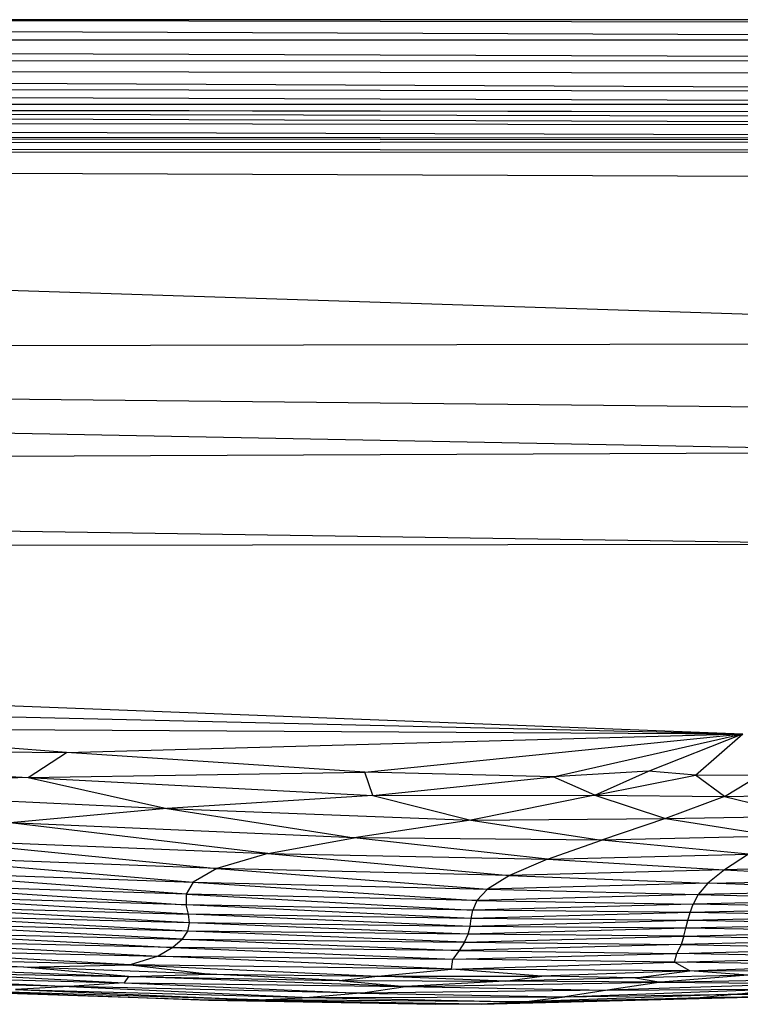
# Paper-space layout '_Posterior' of a CAD drawing. Header units: millimetres. Extents: x -1200 to 50, y -70 to 65.
# Tile 47 of 55: x -179 to -142, y -65 to -15. Entities that reach past the tile are written whole.
import ezdxf

# ---------------------------------------------------------------- set-up
doc = ezdxf.new("R2010")
doc.units = ezdxf.units.MM

psp = doc.layouts.new('_Posterior')

# ---------------------------------------------------------------- linework, layer by layer
at = {"color": 7, "linetype": 'Continuous', "lineweight": 25}
for p, q in [((-86.73, -15), (-382.73, -15)), ((-326.952, -15), (-78.277, -16.02)), ((-212.076, -15), (-78.274, -15.199)), ((-392.42, -16.021), (-78.277, -16.02)), ((-392.42, -16.021), (-78.271, -17.057)), ((-78.271, -17.057), (-392.394, -17.228)), ((-78.234, -18.733), (-392.394, -17.228)), ((-78.257, -17.855), (-392.394, -17.228)), ((-78.214, -19.336), (-392.373, -18.251)), ((-78.234, -18.733), (-392.373, -18.251)), ((-392.371, -19.274), (-78.201, -19.777)), ((-78.214, -19.336), (-392.371, -19.274)), ((-78.191, -20.423), (-392.371, -19.348)), ((-392.371, -19.348), (-78.195, -20.025)), ((-78.201, -19.777), (-392.371, -19.348)), ((-78.217, -21.063), (-392.374, -20.071)), ((-78.191, -20.423), (-392.374, -20.071)), ((-78.229, -21.184), (-392.378, -20.89)), ((-78.217, -21.063), (-392.378, -20.89)), ((-78.229, -21.184), (-392.381, -21.439)), ((-78.329, -21.69), (-392.381, -21.439)), ((-78.329, -21.69), (-392.385, -21.94)), ((-98.029, -31.425), (-392.385, -21.94)), ((-392.385, -21.94), (-78.585, -23.225)), ((-98.029, -31.425), (-388.549, -32.099)), ((-129.895, -37.013), (-388.549, -32.099)), ((-124.32, -34.92), (-388.549, -32.099)), ((-381.459, -38.111), (-129.895, -37.013)), ((-381.459, -38.111), (-134.928, -41.694)), ((-383.389, -42.104), (-134.928, -41.694)), ((-383.389, -42.104), (-142.145, -51.375)), ((-246.597, -48.948), (-142.145, -51.375)), ((-176.585, -52.322), (-193.167, -51.073)), ((-193.167, -51.073), (-142.145, -51.375)), ((-176.585, -52.322), (-142.145, -51.375)), ((-161.397, -53.322), (-142.145, -51.375)), ((-151.808, -53.565), (-142.145, -51.375)), ((-146.954, -53.274), (-142.145, -51.375)), ((-144.558, -53.479), (-142.145, -51.375)), ((-208.263, -51.971), (-178.536, -53.588)), ((-208.263, -51.971), (-176.585, -52.322)), ((-178.536, -53.588), (-176.585, -52.322)), ((-161.397, -53.322), (-176.585, -52.322)), ((-178.536, -53.588), (-193.118, -54.14)), ((-178.536, -53.588), (-161.397, -53.322)), ((-178.536, -53.588), (-171.466, -55.174)), ((-178.536, -53.588), (-160.994, -54.508)), ((-160.994, -54.508), (-161.397, -53.322)), ((-151.808, -53.565), (-161.397, -53.322)), ((-160.994, -54.508), (-151.808, -53.565)), ((-146.954, -53.274), (-151.808, -53.565)), ((-149.691, -54.501), (-151.808, -53.565)), ((-149.691, -54.501), (-146.954, -53.274)), ((-149.691, -54.501), (-144.558, -53.479)), ((-144.558, -53.479), (-146.954, -53.274)), ((-143.09, -54.568), (-144.558, -53.479)), ((-141.324, -53.485), (-144.558, -53.479)), ((-143.09, -54.568), (-141.324, -53.485)), ((-193.118, -54.14), (-171.466, -55.174)), ((-160.994, -54.508), (-171.466, -55.174)), ((-160.994, -54.508), (-149.691, -54.501)), ((-160.994, -54.508), (-156, -55.766)), ((-149.691, -54.501), (-156, -55.766)), ((-149.691, -54.501), (-146.089, -55.686)), ((-149.691, -54.501), (-143.09, -54.568)), ((-143.09, -54.568), (-146.089, -55.686)), ((-143.09, -54.568), (-138.362, -54.468)), ((-143.09, -54.568), (-139.02, -55.56)), ((-171.466, -55.174), (-179.453, -55.905)), ((-171.466, -55.174), (-161.931, -56.672)), ((-171.466, -55.174), (-156, -55.766)), ((-146.089, -55.686), (-139.02, -55.56)), ((-166.34, -57.47), (-179.453, -55.905)), ((-161.931, -56.672), (-179.453, -55.905)), ((-156, -55.766), (-161.931, -56.672)), ((-156, -55.766), (-146.089, -55.686)), ((-156, -55.766), (-149.339, -56.784)), ((-146.089, -55.686), (-149.339, -56.784)), ((-146.089, -55.686), (-140.377, -56.575)), ((-140.377, -56.575), (-149.339, -56.784)), ((-184.048, -56.733), (-168.925, -58.227)), ((-184.048, -56.733), (-166.34, -57.47)), ((-166.34, -57.47), (-161.931, -56.672)), ((-152.087, -57.76), (-161.931, -56.672)), ((-149.339, -56.784), (-161.931, -56.672)), ((-152.087, -57.76), (-149.339, -56.784)), ((-141.86, -57.493), (-149.339, -56.784)), ((-186.112, -57.565), (-170.125, -58.923)), ((-168.925, -58.227), (-186.112, -57.565)), ((-166.34, -57.47), (-168.925, -58.227)), ((-166.34, -57.47), (-154.022, -58.592)), ((-166.34, -57.47), (-152.087, -57.76)), ((-152.087, -57.76), (-141.86, -57.493)), ((-141.86, -57.493), (-143.087, -58.295)), ((-152.087, -57.76), (-154.022, -58.592)), ((-152.087, -57.76), (-143.087, -58.295)), ((-134.019, -58.106), (-143.087, -58.295)), ((-170.498, -59.542), (-186.695, -58.333)), ((-186.695, -58.333), (-170.125, -58.923)), ((-168.925, -58.227), (-170.125, -58.923)), ((-168.925, -58.227), (-155.149, -59.286)), ((-154.022, -58.592), (-168.925, -58.227)), ((-154.022, -58.592), (-155.149, -59.286)), ((-143.087, -58.295), (-154.022, -58.592)), ((-154.022, -58.592), (-143.926, -58.98)), ((-143.087, -58.295), (-143.926, -58.98)), ((-143.087, -58.295), (-134.438, -58.768)), ((-170.498, -59.542), (-186.565, -59.012)), ((-186.565, -59.012), (-170.485, -60.083)), ((-170.125, -58.923), (-170.498, -59.542)), ((-170.125, -58.923), (-155.686, -59.862)), ((-170.125, -58.923), (-155.149, -59.286)), ((-143.926, -58.98), (-155.149, -59.286)), ((-143.926, -58.98), (-144.421, -59.556)), ((-143.926, -58.98), (-134.438, -58.768)), ((-134.753, -59.33), (-143.926, -58.98)), ((-170.372, -60.562), (-186.206, -59.603)), ((-170.485, -60.083), (-186.206, -59.603)), ((-170.498, -59.542), (-170.485, -60.083)), ((-170.498, -59.542), (-155.897, -60.348)), ((-155.686, -59.862), (-170.498, -59.542)), ((-155.149, -59.286), (-155.686, -59.862)), ((-144.421, -59.556), (-155.686, -59.862)), ((-155.149, -59.286), (-144.421, -59.556)), ((-144.421, -59.556), (-144.688, -60.045)), ((-134.753, -59.33), (-144.421, -59.556)), ((-144.421, -59.556), (-134.97, -59.814)), ((-170.319, -61), (-185.889, -60.122)), ((-185.889, -60.122), (-170.372, -60.562)), ((-155.977, -60.775), (-170.485, -60.083)), ((-155.897, -60.348), (-170.485, -60.083)), ((-170.372, -60.562), (-170.485, -60.083)), ((-155.686, -59.862), (-155.897, -60.348)), ((-144.688, -60.045), (-155.897, -60.348)), ((-155.686, -59.862), (-144.688, -60.045)), ((-144.838, -60.477), (-144.688, -60.045)), ((-134.97, -59.814), (-144.688, -60.045)), ((-135.128, -60.244), (-144.688, -60.045)), ((-170.406, -61.419), (-185.753, -60.59)), ((-170.319, -61), (-185.753, -60.59)), ((-170.319, -61), (-170.372, -60.562)), ((-156.039, -61.175), (-170.372, -60.562)), ((-155.977, -60.775), (-170.372, -60.562)), ((-155.977, -60.775), (-155.897, -60.348)), ((-144.838, -60.477), (-155.977, -60.775)), ((-144.838, -60.477), (-155.897, -60.348)), ((-144.947, -60.879), (-144.838, -60.477)), ((-135.261, -60.646), (-144.947, -60.879)), ((-135.128, -60.244), (-144.838, -60.477)), ((-135.261, -60.646), (-144.838, -60.477)), ((-170.68, -61.834), (-185.868, -61.029)), ((-170.406, -61.419), (-185.868, -61.029)), ((-170.406, -61.419), (-170.319, -61)), ((-156.142, -61.569), (-170.319, -61)), ((-156.039, -61.175), (-170.319, -61)), ((-156.142, -61.569), (-156.039, -61.175)), ((-156.039, -61.175), (-155.977, -60.775)), ((-144.947, -60.879), (-156.039, -61.175)), ((-145.049, -61.276), (-156.039, -61.175)), ((-144.947, -60.879), (-155.977, -60.775)), ((-145.049, -61.276), (-144.947, -60.879)), ((-135.385, -61.039), (-145.049, -61.276)), ((-135.385, -61.039), (-144.947, -60.879)), ((-186.277, -61.456), (-170.68, -61.834)), ((-186.277, -61.456), (-171.169, -62.257)), ((-170.68, -61.834), (-170.406, -61.419)), ((-156.318, -61.973), (-170.406, -61.419)), ((-156.142, -61.569), (-170.406, -61.419)), ((-156.318, -61.973), (-156.142, -61.569)), ((-145.049, -61.276), (-156.142, -61.569)), ((-145.156, -61.681), (-156.142, -61.569)), ((-145.156, -61.681), (-145.049, -61.276)), ((-145.156, -61.681), (-135.482, -61.44)), ((-135.482, -61.44), (-145.049, -61.276)), ((-171.169, -62.257), (-187.027, -61.881)), ((-187.027, -61.881), (-171.909, -62.696)), ((-170.68, -61.834), (-171.169, -62.257)), ((-170.68, -61.834), (-156.595, -62.398)), ((-170.68, -61.834), (-156.318, -61.973)), ((-156.318, -61.973), (-156.595, -62.398)), ((-145.285, -62.106), (-156.595, -62.398)), ((-156.318, -61.973), (-145.156, -61.681)), ((-156.318, -61.973), (-145.285, -62.106)), ((-145.285, -62.106), (-145.507, -62.552)), ((-145.156, -61.681), (-145.285, -62.106)), ((-135.504, -61.861), (-145.285, -62.106)), ((-145.285, -62.106), (-135.476, -62.311)), ((-145.156, -61.681), (-135.504, -61.861)), ((-173.337, -63.136), (-188.221, -62.305)), ((-188.221, -62.305), (-171.909, -62.696)), ((-171.169, -62.257), (-171.909, -62.696)), ((-156.595, -62.398), (-171.169, -62.257)), ((-171.169, -62.257), (-156.922, -62.85)), ((-156.595, -62.398), (-156.922, -62.85)), ((-156.922, -62.85), (-145.507, -62.552)), ((-156.595, -62.398), (-145.507, -62.552)), ((-145.627, -63.006), (-145.507, -62.552)), ((-145.507, -62.552), (-135.476, -62.311)), ((-135.974, -62.746), (-145.507, -62.552)), ((-178.756, -63.249), (-189.939, -62.699)), ((-173.337, -63.136), (-189.939, -62.699)), ((-189.222, -63.117), (-173.42, -63.727)), ((-178.756, -63.249), (-189.222, -63.117)), ((-178.756, -63.249), (-173.337, -63.136)), ((-171.909, -62.696), (-173.337, -63.136)), ((-156.978, -63.36), (-173.337, -63.136)), ((-173.337, -63.136), (-160.727, -63.706)), ((-173.337, -63.136), (-169.271, -63.613)), ((-156.978, -63.36), (-171.909, -62.696)), ((-171.909, -62.696), (-156.922, -62.85)), ((-156.978, -63.36), (-156.922, -62.85)), ((-156.978, -63.36), (-145.627, -63.006)), ((-145.627, -63.006), (-156.922, -62.85)), ((-145.627, -63.006), (-135.974, -62.746)), ((-144.842, -63.434), (-145.627, -63.006)), ((-136.328, -63.141), (-145.627, -63.006)), ((-144.842, -63.434), (-136.328, -63.141)), ((-189.382, -63.631), (-173.647, -64.048)), ((-189.382, -63.631), (-176.451, -64.239)), ((-183.525, -63.539), (-173.42, -63.727)), ((-183.525, -63.539), (-173.647, -64.048)), ((-173.42, -63.727), (-178.756, -63.249)), ((-169.271, -63.613), (-178.756, -63.249)), ((-173.42, -63.727), (-169.271, -63.613)), ((-169.271, -63.613), (-160.727, -63.706)), ((-162.702, -63.932), (-169.271, -63.613)), ((-160.727, -63.706), (-156.978, -63.36)), ((-152.379, -63.709), (-156.978, -63.36)), ((-144.842, -63.434), (-156.978, -63.36)), ((-144.842, -63.434), (-152.379, -63.709)), ((-147.608, -63.791), (-144.842, -63.434)), ((-141.902, -63.654), (-147.608, -63.791)), ((-141.902, -63.654), (-146.318, -64.021)), ((-141.902, -63.654), (-144.842, -63.434)), ((-135.809, -63.506), (-144.842, -63.434)), ((-176.451, -64.239), (-192.033, -63.883)), ((-173.647, -64.048), (-176.451, -64.239)), ((-173.42, -63.727), (-173.647, -64.048)), ((-173.647, -64.048), (-159.319, -64.247)), ((-173.647, -64.048), (-161.622, -64.574)), ((-173.42, -63.727), (-162.702, -63.932)), ((-159.319, -64.247), (-173.42, -63.727)), ((-162.702, -63.932), (-160.727, -63.706)), ((-162.702, -63.932), (-154.256, -63.973)), ((-162.702, -63.932), (-159.319, -64.247)), ((-160.727, -63.706), (-152.379, -63.709)), ((-154.256, -63.973), (-160.727, -63.706)), ((-154.256, -63.973), (-159.319, -64.247)), ((-159.319, -64.247), (-146.318, -64.021)), ((-154.256, -63.973), (-152.379, -63.709)), ((-147.608, -63.791), (-154.256, -63.973)), ((-146.318, -64.021), (-154.256, -63.973)), ((-147.608, -63.791), (-152.379, -63.709)), ((-146.318, -64.021), (-149.048, -64.431)), ((-138.529, -64.089), (-149.048, -64.431)), ((-147.608, -63.791), (-146.318, -64.021)), ((-146.318, -64.021), (-136.467, -63.812)), ((-146.318, -64.021), (-138.529, -64.089)), ((-169.358, -64.93), (-184.436, -64.429)), ((-166.8, -64.924), (-181.839, -64.453)), ((-181.839, -64.453), (-169.358, -64.93)), ((-176.451, -64.239), (-179.171, -64.384)), ((-179.171, -64.384), (-164.219, -64.798)), ((-179.171, -64.384), (-166.8, -64.924)), ((-161.622, -64.574), (-176.451, -64.239)), ((-176.451, -64.239), (-164.219, -64.798)), ((-161.622, -64.574), (-164.219, -64.798)), ((-161.622, -64.574), (-159.319, -64.247)), ((-149.048, -64.431), (-161.622, -64.574)), ((-161.622, -64.574), (-151.215, -64.766)), ((-159.319, -64.247), (-149.048, -64.431)), ((-142.416, -64.625), (-153.317, -65.012)), ((-151.215, -64.766), (-140.525, -64.37)), ((-149.048, -64.431), (-151.215, -64.766)), ((-151.215, -64.766), (-142.416, -64.625)), ((-149.048, -64.431), (-140.525, -64.37)), ((-142.416, -64.625), (-144.319, -64.813)), ((-134.565, -64.658), (-144.319, -64.813)), ((-142.416, -64.625), (-140.525, -64.37)), ((-132.84, -64.547), (-142.416, -64.625)), ((-142.416, -64.625), (-134.565, -64.658)), ((-166.8, -64.924), (-169.358, -64.93)), ((-155.455, -65.146), (-169.358, -64.93)), ((-169.358, -64.93), (-157.776, -65.132)), ((-166.8, -64.924), (-164.219, -64.798)), ((-153.317, -65.012), (-166.8, -64.924)), ((-166.8, -64.924), (-155.455, -65.146)), ((-164.219, -64.798), (-151.215, -64.766)), ((-164.219, -64.798), (-153.317, -65.012)), ((-155.455, -65.146), (-157.776, -65.132)), ((-144.319, -64.813), (-155.455, -65.146)), ((-155.455, -65.146), (-146.324, -64.893)), ((-153.317, -65.012), (-155.455, -65.146)), ((-153.317, -65.012), (-151.215, -64.766)), ((-153.317, -65.012), (-144.319, -64.813)), ((-146.324, -64.893), (-140.54, -64.753)), ((-144.319, -64.813), (-146.324, -64.893))]:
    psp.add_line(p, q, dxfattribs=at)

doc.saveas('drawing.dxf')
